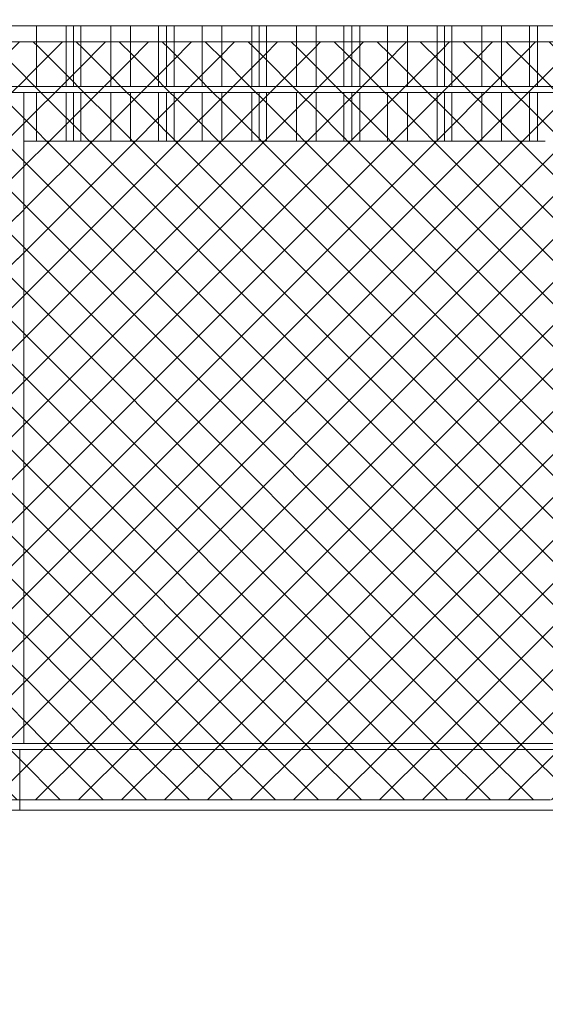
# Model space of a CAD drawing. Header units: millimetres. Extents: x 0 to 1917, y 0 to 847.
# Tile 125 of 230: x 776 to 794, y 681 to 713. Entities that reach past the tile are written whole.
import ezdxf

# ---------------------------------------------------------------- set-up
doc = ezdxf.new("R2010")
doc.units = ezdxf.units.MM
doc.header["$MEASUREMENT"] = 0
doc.set_wipeout_variables(frame=1)
doc.linetypes.add('Wipeout_Contour', pattern=[1000, 0, -1000])
for name, color, linetype in [('Interior - Mobiliário', 7, 'Continuous'), ('Linha & Trama.2D', 7, 'Continuous'), ('Parede.ARQ', 7, 'Continuous')]:
    doc.layers.add(name, color=color, linetype=linetype)

msp = doc.modelspace()

# ---------------------------------------------------------------- wipeouts: each hides what was drawn before it
at = {"color": 254, "linetype": 'Wipeout_Contour', "lineweight": 0, "ltscale": 4263.873719}
msp.add_wipeout([(793.283, 712.888), (793.283, 710.888), (793.543, 710.888), (793.543, 712.888)], dxfattribs=at).dxf.layer = 'Interior - Mobiliário'
at = {"color": 254, "linetype": 'Wipeout_Contour', "lineweight": 0, "ltscale": 4258.535043}
msp.add_wipeout([(793.283, 710.688), (793.283, 709.088), (793.543, 709.088), (793.543, 710.688)], dxfattribs=at).dxf.layer = 'Interior - Mobiliário'
at = {"color": 254, "linetype": 'Wipeout_Contour', "lineweight": 0, "ltscale": 4112.51149}
msp.add_wipeout([(714.718, 689.088), (809.844, 689.088), (809.844, 689.288), (714.718, 689.288)], dxfattribs=at).dxf.layer = 'Interior - Mobiliário'
at = {"color": 254, "linetype": 'Wipeout_Contour', "lineweight": 0, "ltscale": 4074.717182}
msp.add_wipeout([(714.509, 663.088), (809.844, 663.088), (809.844, 687.088), (714.509, 687.088)], dxfattribs=at).dxf.layer = 'Parede.ARQ'

# ---------------------------------------------------------------- next in the draw order: wipeouts: each hides what was drawn before it
at = {"color": 254, "linetype": 'Wipeout_Contour', "lineweight": 0, "ltscale": 4263.099693}
msp.add_wipeout([(793.283, 712.888), (793.023, 712.888), (793.023, 710.888), (793.283, 710.888)], dxfattribs=at).dxf.layer = 'Interior - Mobiliário'
at = {"color": 254, "linetype": 'Wipeout_Contour', "lineweight": 0, "ltscale": 4257.760045}
msp.add_wipeout([(793.023, 709.088), (793.283, 709.088), (793.283, 710.688), (793.023, 710.688)], dxfattribs=at).dxf.layer = 'Interior - Mobiliário'
at = {"color": 254, "linetype": 'Wipeout_Contour', "lineweight": 0, "ltscale": 4179.556482}
msp.add_wipeout([(776.261, 687.088), (796.367, 687.088), (796.367, 689.088), (776.261, 689.088)], dxfattribs=at).dxf.layer = 'Parede.ARQ'

# ---------------------------------------------------------------- next in the draw order: linework, layer by layer
at = {"layer": 'Interior - Mobiliário', "color": 124, "linetype": 'Continuous', "lineweight": 0}
msp.add_line((809.844, 689.088), (714.718, 689.088), dxfattribs=at)
at = {"layer": 'Linha & Trama.2D', "color": 8, "linetype": 'Continuous', "lineweight": 0}
for p, q in [((714.909, 687.428), (789.669, 687.428)), ((789.669, 687.428), (790.582, 687.428)), ((790.582, 687.428), (792.058, 687.428)), ((792.058, 687.428), (793.71, 687.428))]:
    msp.add_line(p, q, dxfattribs=at)
at = {"layer": 'Parede.ARQ', "color": 251, "linetype": 'Continuous', "lineweight": 0}
msp.add_line((776.261, 689.088), (776.261, 687.088), dxfattribs=at)
at = {"layer": 'Parede.ARQ', "color": 7, "linetype": 'Continuous', "lineweight": 0}
msp.add_line((809.844, 687.088), (714.509, 687.088), dxfattribs=at)

# ---------------------------------------------------------------- next in the draw order: wipeouts: each hides what was drawn before it
at = {"color": 254, "linetype": 'Wipeout_Contour', "lineweight": 0, "ltscale": 4261.350958}
msp.add_wipeout([(792.108, 712.888), (792.108, 710.888), (793.023, 710.888), (793.023, 712.888)], dxfattribs=at).dxf.layer = 'Interior - Mobiliário'
at = {"color": 254, "linetype": 'Wipeout_Contour', "lineweight": 0, "ltscale": 4256.009117}
msp.add_wipeout([(792.108, 709.088), (793.023, 709.088), (793.023, 710.688), (792.108, 710.688)], dxfattribs=at).dxf.layer = 'Interior - Mobiliário'

# ---------------------------------------------------------------- next in the draw order: wipeouts: each hides what was drawn before it
at = {"color": 254, "linetype": 'Wipeout_Contour', "lineweight": 0, "ltscale": 4259.02292}
msp.add_wipeout([(792.108, 712.888), (791.458, 712.888), (791.458, 710.888), (792.108, 710.888)], dxfattribs=at).dxf.layer = 'Interior - Mobiliário'
at = {"color": 254, "linetype": 'Wipeout_Contour', "lineweight": 0, "ltscale": 4253.678157}
msp.add_wipeout([(791.458, 709.088), (792.108, 709.088), (792.108, 710.688), (791.458, 710.688)], dxfattribs=at).dxf.layer = 'Interior - Mobiliário'

# ---------------------------------------------------------------- next in the draw order: wipeouts: each hides what was drawn before it
at = {"color": 254, "linetype": 'Wipeout_Contour', "lineweight": 0, "ltscale": 4256.591775}
msp.add_wipeout([(790.473, 712.888), (790.473, 710.888), (791.458, 710.888), (791.458, 712.888)], dxfattribs=at).dxf.layer = 'Interior - Mobiliário'
at = {"color": 254, "linetype": 'Wipeout_Contour', "lineweight": 0, "ltscale": 4251.243955}
msp.add_wipeout([(790.473, 709.088), (791.458, 709.088), (791.458, 710.688), (790.473, 710.688)], dxfattribs=at).dxf.layer = 'Interior - Mobiliário'

# ---------------------------------------------------------------- next in the draw order: wipeouts: each hides what was drawn before it
at = {"color": 254, "linetype": 'Wipeout_Contour', "lineweight": 0, "ltscale": 4254.771195}
msp.add_wipeout([(790.473, 712.888), (790.233, 712.888), (790.233, 710.888), (790.473, 710.888)], dxfattribs=at).dxf.layer = 'Interior - Mobiliário'
at = {"color": 254, "linetype": 'Wipeout_Contour', "lineweight": 0, "ltscale": 4249.421084}
msp.add_wipeout([(790.473, 710.688), (790.233, 710.688), (790.233, 709.088), (790.473, 709.088)], dxfattribs=at).dxf.layer = 'Interior - Mobiliário'

# ---------------------------------------------------------------- next in the draw order: wipeouts: each hides what was drawn before it
at = {"color": 254, "linetype": 'Wipeout_Contour', "lineweight": 0, "ltscale": 4254.057938}
msp.add_wipeout([(789.993, 712.888), (789.993, 710.888), (790.233, 710.888), (790.233, 712.888)], dxfattribs=at).dxf.layer = 'Interior - Mobiliário'
at = {"color": 254, "linetype": 'Wipeout_Contour', "lineweight": 0, "ltscale": 4248.706928}
msp.add_wipeout([(789.993, 710.688), (789.993, 709.088), (790.233, 709.088), (790.233, 710.688)], dxfattribs=at).dxf.layer = 'Interior - Mobiliário'

# ---------------------------------------------------------------- next in the draw order: wipeouts: each hides what was drawn before it
at = {"color": 254, "linetype": 'Wipeout_Contour', "lineweight": 0, "ltscale": 4252.237928}
msp.add_wipeout([(789.008, 712.888), (789.008, 710.888), (789.993, 710.888), (789.993, 712.888)], dxfattribs=at).dxf.layer = 'Interior - Mobiliário'
at = {"color": 254, "linetype": 'Wipeout_Contour', "lineweight": 0, "ltscale": 4246.884625}
msp.add_wipeout([(789.008, 709.088), (789.993, 709.088), (789.993, 710.688), (789.008, 710.688)], dxfattribs=at).dxf.layer = 'Interior - Mobiliário'

# ---------------------------------------------------------------- next in the draw order: wipeouts: each hides what was drawn before it
at = {"color": 254, "linetype": 'Wipeout_Contour', "lineweight": 0, "ltscale": 4249.810009}
msp.add_wipeout([(788.358, 712.888), (788.358, 710.888), (789.008, 710.888), (789.008, 712.888)], dxfattribs=at).dxf.layer = 'Interior - Mobiliário'
at = {"color": 254, "linetype": 'Wipeout_Contour', "lineweight": 0, "ltscale": 4244.453644}
msp.add_wipeout([(788.358, 710.688), (788.358, 709.088), (789.008, 709.088), (789.008, 710.688)], dxfattribs=at).dxf.layer = 'Interior - Mobiliário'

# ---------------------------------------------------------------- next in the draw order: wipeouts: each hides what was drawn before it
at = {"color": 254, "linetype": 'Wipeout_Contour', "lineweight": 0, "ltscale": 4247.487015}
msp.add_wipeout([(787.443, 712.888), (787.443, 710.888), (788.358, 710.888), (788.358, 712.888)], dxfattribs=at).dxf.layer = 'Interior - Mobiliário'
at = {"color": 254, "linetype": 'Wipeout_Contour', "lineweight": 0, "ltscale": 4242.127717}
msp.add_wipeout([(787.443, 709.088), (788.358, 709.088), (788.358, 710.688), (787.443, 710.688)], dxfattribs=at).dxf.layer = 'Interior - Mobiliário'

# ---------------------------------------------------------------- next in the draw order: wipeouts: each hides what was drawn before it
at = {"color": 254, "linetype": 'Wipeout_Contour', "lineweight": 0, "ltscale": 4245.743767}
msp.add_wipeout([(787.183, 712.888), (787.183, 710.888), (787.443, 710.888), (787.443, 712.888)], dxfattribs=at).dxf.layer = 'Interior - Mobiliário'
at = {"color": 254, "linetype": 'Wipeout_Contour', "lineweight": 0, "ltscale": 4240.382266}
msp.add_wipeout([(787.183, 709.088), (787.443, 709.088), (787.443, 710.688), (787.183, 710.688)], dxfattribs=at).dxf.layer = 'Interior - Mobiliário'

# ---------------------------------------------------------------- next in the draw order: wipeouts: each hides what was drawn before it
at = {"color": 254, "linetype": 'Wipeout_Contour', "lineweight": 0, "ltscale": 4244.972411}
msp.add_wipeout([(786.923, 710.888), (787.183, 710.888), (787.183, 712.888), (786.923, 712.888)], dxfattribs=at).dxf.layer = 'Interior - Mobiliário'
at = {"color": 254, "linetype": 'Wipeout_Contour', "lineweight": 0, "ltscale": 4239.609935}
msp.add_wipeout([(786.923, 709.088), (787.183, 709.088), (787.183, 710.688), (786.923, 710.688)], dxfattribs=at).dxf.layer = 'Interior - Mobiliário'

# ---------------------------------------------------------------- next in the draw order: wipeouts: each hides what was drawn before it
at = {"color": 254, "linetype": 'Wipeout_Contour', "lineweight": 0, "ltscale": 4243.229722}
msp.add_wipeout([(786.923, 712.888), (786.008, 712.888), (786.008, 710.888), (786.923, 710.888)], dxfattribs=at).dxf.layer = 'Interior - Mobiliário'
at = {"color": 254, "linetype": 'Wipeout_Contour', "lineweight": 0, "ltscale": 4237.865041}
msp.add_wipeout([(786.008, 709.088), (786.923, 709.088), (786.923, 710.688), (786.008, 710.688)], dxfattribs=at).dxf.layer = 'Interior - Mobiliário'

# ---------------------------------------------------------------- next in the draw order: wipeouts: each hides what was drawn before it
at = {"color": 254, "linetype": 'Wipeout_Contour', "lineweight": 0, "ltscale": 4240.909743}
msp.add_wipeout([(786.008, 712.888), (785.358, 712.888), (785.358, 710.888), (786.008, 710.888)], dxfattribs=at).dxf.layer = 'Interior - Mobiliário'
at = {"color": 254, "linetype": 'Wipeout_Contour', "lineweight": 0, "ltscale": 4235.542124}
msp.add_wipeout([(785.358, 710.688), (785.358, 709.088), (786.008, 709.088), (786.008, 710.688)], dxfattribs=at).dxf.layer = 'Interior - Mobiliário'

# ---------------------------------------------------------------- next in the draw order: wipeouts: each hides what was drawn before it
at = {"color": 254, "linetype": 'Wipeout_Contour', "lineweight": 0, "ltscale": 4238.487032}
msp.add_wipeout([(784.373, 712.888), (784.373, 710.888), (785.358, 710.888), (785.358, 712.888)], dxfattribs=at).dxf.layer = 'Interior - Mobiliário'
at = {"color": 254, "linetype": 'Wipeout_Contour', "lineweight": 0, "ltscale": 4233.116342}
msp.add_wipeout([(785.358, 710.688), (784.373, 710.688), (784.373, 709.088), (785.358, 709.088)], dxfattribs=at).dxf.layer = 'Interior - Mobiliário'

# ---------------------------------------------------------------- next in the draw order: wipeouts: each hides what was drawn before it
at = {"color": 254, "linetype": 'Wipeout_Contour', "lineweight": 0, "ltscale": 4236.672782}
msp.add_wipeout([(784.133, 712.888), (784.133, 710.888), (784.373, 710.888), (784.373, 712.888)], dxfattribs=at).dxf.layer = 'Interior - Mobiliário'
at = {"color": 254, "linetype": 'Wipeout_Contour', "lineweight": 0, "ltscale": 4231.29979}
msp.add_wipeout([(784.133, 709.088), (784.373, 709.088), (784.373, 710.688), (784.133, 710.688)], dxfattribs=at).dxf.layer = 'Interior - Mobiliário'

# ---------------------------------------------------------------- next in the draw order: wipeouts: each hides what was drawn before it
at = {"color": 254, "linetype": 'Wipeout_Contour', "lineweight": 0, "ltscale": 4235.962007}
msp.add_wipeout([(784.133, 712.888), (783.893, 712.888), (783.893, 710.888), (784.133, 710.888)], dxfattribs=at).dxf.layer = 'Interior - Mobiliário'
at = {"color": 254, "linetype": 'Wipeout_Contour', "lineweight": 0, "ltscale": 4230.588111}
msp.add_wipeout([(784.133, 710.688), (783.893, 710.688), (783.893, 709.088), (784.133, 709.088)], dxfattribs=at).dxf.layer = 'Interior - Mobiliário'

# ---------------------------------------------------------------- next in the draw order: wipeouts: each hides what was drawn before it
at = {"color": 254, "linetype": 'Wipeout_Contour', "lineweight": 0, "ltscale": 4234.148338}
msp.add_wipeout([(782.908, 712.888), (782.908, 710.888), (783.893, 710.888), (783.893, 712.888)], dxfattribs=at).dxf.layer = 'Interior - Mobiliário'
at = {"color": 254, "linetype": 'Wipeout_Contour', "lineweight": 0, "ltscale": 4228.772138}
msp.add_wipeout([(782.908, 709.088), (783.893, 709.088), (783.893, 710.688), (782.908, 710.688)], dxfattribs=at).dxf.layer = 'Interior - Mobiliário'

# ---------------------------------------------------------------- next in the draw order: wipeouts: each hides what was drawn before it
at = {"color": 254, "linetype": 'Wipeout_Contour', "lineweight": 0, "ltscale": 4231.728895}
msp.add_wipeout([(782.908, 712.888), (782.258, 712.888), (782.258, 710.888), (782.908, 710.888)], dxfattribs=at).dxf.layer = 'Interior - Mobiliário'
at = {"color": 254, "linetype": 'Wipeout_Contour', "lineweight": 0, "ltscale": 4226.349619}
msp.add_wipeout([(782.258, 710.688), (782.258, 709.088), (782.908, 709.088), (782.908, 710.688)], dxfattribs=at).dxf.layer = 'Interior - Mobiliário'

# ---------------------------------------------------------------- next in the draw order: wipeouts: each hides what was drawn before it
at = {"color": 254, "linetype": 'Wipeout_Contour', "lineweight": 0, "ltscale": 4229.414028}
msp.add_wipeout([(782.258, 712.888), (781.343, 712.888), (781.343, 710.888), (782.258, 710.888)], dxfattribs=at).dxf.layer = 'Interior - Mobiliário'
at = {"color": 254, "linetype": 'Wipeout_Contour', "lineweight": 0, "ltscale": 4224.031804}
msp.add_wipeout([(781.343, 710.688), (781.343, 709.088), (782.258, 709.088), (782.258, 710.688)], dxfattribs=at).dxf.layer = 'Interior - Mobiliário'

# ---------------------------------------------------------------- next in the draw order: wipeouts: each hides what was drawn before it
at = {"color": 254, "linetype": 'Wipeout_Contour', "lineweight": 0, "ltscale": 4227.676889}
msp.add_wipeout([(781.083, 710.888), (781.343, 710.888), (781.343, 712.888), (781.083, 712.888)], dxfattribs=at).dxf.layer = 'Interior - Mobiliário'
at = {"color": 254, "linetype": 'Wipeout_Contour', "lineweight": 0, "ltscale": 4222.292451}
msp.add_wipeout([(781.083, 710.688), (781.083, 709.088), (781.343, 709.088), (781.343, 710.688)], dxfattribs=at).dxf.layer = 'Interior - Mobiliário'

# ---------------------------------------------------------------- next in the draw order: wipeouts: each hides what was drawn before it
at = {"color": 254, "linetype": 'Wipeout_Contour', "lineweight": 0, "ltscale": 4226.908242}
msp.add_wipeout([(781.083, 712.888), (780.823, 712.888), (780.823, 710.888), (781.083, 710.888)], dxfattribs=at).dxf.layer = 'Interior - Mobiliário'
at = {"color": 254, "linetype": 'Wipeout_Contour', "lineweight": 0, "ltscale": 4221.522823}
msp.add_wipeout([(781.083, 710.688), (780.823, 710.688), (780.823, 709.088), (781.083, 709.088)], dxfattribs=at).dxf.layer = 'Interior - Mobiliário'

# ---------------------------------------------------------------- next in the draw order: wipeouts: each hides what was drawn before it
at = {"color": 254, "linetype": 'Wipeout_Contour', "lineweight": 0, "ltscale": 4225.171675}
msp.add_wipeout([(779.908, 712.888), (779.908, 710.888), (780.823, 710.888), (780.823, 712.888)], dxfattribs=at).dxf.layer = 'Interior - Mobiliário'
at = {"color": 254, "linetype": 'Wipeout_Contour', "lineweight": 0, "ltscale": 4219.784039}
msp.add_wipeout([(779.908, 710.688), (779.908, 709.088), (780.823, 709.088), (780.823, 710.688)], dxfattribs=at).dxf.layer = 'Interior - Mobiliário'

# ---------------------------------------------------------------- next in the draw order: wipeouts: each hides what was drawn before it
at = {"color": 254, "linetype": 'Wipeout_Contour', "lineweight": 0, "ltscale": 4222.85986}
msp.add_wipeout([(779.258, 710.888), (779.908, 710.888), (779.908, 712.888), (779.258, 712.888)], dxfattribs=at).dxf.layer = 'Interior - Mobiliário'
at = {"color": 254, "linetype": 'Wipeout_Contour', "lineweight": 0, "ltscale": 4217.469272}
msp.add_wipeout([(779.258, 709.088), (779.908, 709.088), (779.908, 710.688), (779.258, 710.688)], dxfattribs=at).dxf.layer = 'Interior - Mobiliário'

# ---------------------------------------------------------------- next in the draw order: wipeouts: each hides what was drawn before it
at = {"color": 254, "linetype": 'Wipeout_Contour', "lineweight": 0, "ltscale": 4220.44569}
msp.add_wipeout([(778.273, 712.888), (778.273, 710.888), (779.258, 710.888), (779.258, 712.888)], dxfattribs=at).dxf.layer = 'Interior - Mobiliário'
at = {"color": 254, "linetype": 'Wipeout_Contour', "lineweight": 0, "ltscale": 4215.052017}
msp.add_wipeout([(779.258, 710.688), (778.273, 710.688), (778.273, 709.088), (779.258, 709.088)], dxfattribs=at).dxf.layer = 'Interior - Mobiliário'

# ---------------------------------------------------------------- next in the draw order: wipeouts: each hides what was drawn before it
at = {"color": 254, "linetype": 'Wipeout_Contour', "lineweight": 0, "ltscale": 4218.637854}
msp.add_wipeout([(778.033, 712.888), (778.033, 710.888), (778.273, 710.888), (778.273, 712.888)], dxfattribs=at).dxf.layer = 'Interior - Mobiliário'
at = {"color": 254, "linetype": 'Wipeout_Contour', "lineweight": 0, "ltscale": 4213.241864}
msp.add_wipeout([(778.033, 709.088), (778.273, 709.088), (778.273, 710.688), (778.033, 710.688)], dxfattribs=at).dxf.layer = 'Interior - Mobiliário'

# ---------------------------------------------------------------- next in the draw order: wipeouts: each hides what was drawn before it
at = {"color": 254, "linetype": 'Wipeout_Contour', "lineweight": 0, "ltscale": 4217.929594}
msp.add_wipeout([(778.033, 712.888), (777.793, 712.888), (777.793, 710.888), (778.033, 710.888)], dxfattribs=at).dxf.layer = 'Interior - Mobiliário'
at = {"color": 254, "linetype": 'Wipeout_Contour', "lineweight": 0, "ltscale": 4212.532698}
msp.add_wipeout([(778.033, 710.688), (777.793, 710.688), (777.793, 709.088), (778.033, 709.088)], dxfattribs=at).dxf.layer = 'Interior - Mobiliário'

# ---------------------------------------------------------------- next in the draw order: wipeouts: each hides what was drawn before it
at = {"color": 254, "linetype": 'Wipeout_Contour', "lineweight": 0, "ltscale": 4216.12235}
msp.add_wipeout([(776.808, 710.888), (777.793, 710.888), (777.793, 712.888), (776.808, 712.888)], dxfattribs=at).dxf.layer = 'Interior - Mobiliário'
at = {"color": 254, "linetype": 'Wipeout_Contour', "lineweight": 0, "ltscale": 4210.723138}
msp.add_wipeout([(776.808, 709.088), (777.793, 709.088), (777.793, 710.688), (776.808, 710.688)], dxfattribs=at).dxf.layer = 'Interior - Mobiliário'

# ---------------------------------------------------------------- next in the draw order: wipeouts: each hides what was drawn before it
at = {"color": 254, "linetype": 'Wipeout_Contour', "lineweight": 0, "ltscale": 4213.711485}
msp.add_wipeout([(776.158, 712.888), (776.158, 710.888), (776.808, 710.888), (776.808, 712.888)], dxfattribs=at).dxf.layer = 'Interior - Mobiliário'
at = {"color": 254, "linetype": 'Wipeout_Contour', "lineweight": 0, "ltscale": 4208.655705}
msp.add_wipeout([(776.393, 709.088), (776.808, 709.088), (776.808, 710.688), (776.393, 710.688)], dxfattribs=at).dxf.layer = 'Interior - Mobiliário'

# ---------------------------------------------------------------- next in the draw order: linework, layer by layer
at = {"layer": 'Linha & Trama.2D', "color": 8, "linetype": 'Continuous', "lineweight": 0}
msp.add_line((811.858, 712.361), (714.909, 712.361), dxfattribs=at)

# ---------------------------------------------------------------- next in the draw order: wipeouts: each hides what was drawn before it
at = {"color": 254, "linetype": 'Wipeout_Contour', "lineweight": 0, "ltscale": 4219.106277}
msp.add_wipeout([(837.699, 713.088), (714.718, 713.088), (714.718, 712.888), (837.699, 712.888)], dxfattribs=at).dxf.layer = 'Interior - Mobiliário'
at = {"color": 254, "linetype": 'Wipeout_Contour', "lineweight": 0, "ltscale": 4213.151831}
msp.add_wipeout([(714.718, 710.888), (714.718, 710.688), (837.699, 710.688), (837.699, 710.888)], dxfattribs=at).dxf.layer = 'Interior - Mobiliário'

# ---------------------------------------------------------------- next in the draw order: linework, layer by layer
at = {"layer": 'Interior - Mobiliário', "color": 124, "linetype": 'Continuous', "lineweight": 0}
for p, q in [((837.699, 712.888), (714.718, 712.888)), ((837.699, 710.888), (714.718, 710.888))]:
    msp.add_line(p, q, dxfattribs=at)
at = {"layer": 'Interior - Mobiliário', "color": 102, "linetype": 'Continuous', "lineweight": 0}
for p, q in [((776.808, 710.888), (776.808, 712.888)), ((777.793, 710.888), (777.793, 712.888)), ((778.033, 710.888), (778.033, 712.888)), ((778.273, 710.888), (778.273, 712.888)), ((779.258, 710.888), (779.258, 712.888)), ((779.908, 710.888), (779.908, 712.888)), ((780.823, 710.888), (780.823, 712.888)), ((781.083, 710.888), (781.083, 712.888)), ((781.343, 710.888), (781.343, 712.888)), ((782.258, 710.888), (782.258, 712.888)), ((782.908, 710.888), (782.908, 712.888)), ((783.893, 710.888), (783.893, 712.888)), ((784.133, 710.888), (784.133, 712.888)), ((784.373, 710.888), (784.373, 712.888)), ((785.358, 710.888), (785.358, 712.888)), ((786.008, 710.888), (786.008, 712.888)), ((786.923, 710.888), (786.923, 712.888)), ((787.183, 710.888), (787.183, 712.888)), ((787.443, 710.888), (787.443, 712.888)), ((788.358, 710.888), (788.358, 712.888)), ((789.008, 710.888), (789.008, 712.888)), ((789.993, 710.888), (789.993, 712.888)), ((790.233, 710.888), (790.233, 712.888)), ((790.473, 710.888), (790.473, 712.888)), ((791.458, 710.888), (791.458, 712.888)), ((792.108, 710.888), (792.108, 712.888)), ((793.023, 710.888), (793.023, 712.888)), ((793.283, 710.888), (793.283, 712.888))]:
    msp.add_line(p, q, dxfattribs=at)

# ---------------------------------------------------------------- next in the draw order: wipeouts: each hides what was drawn before it
at = {"color": 254, "linetype": 'Wipeout_Contour', "lineweight": 0, "ltscale": 4181.236835}
msp.add_wipeout([(776.393, 689.288), (776.393, 710.688), (776.193, 710.688), (776.193, 689.288)], dxfattribs=at).dxf.layer = 'Interior - Mobiliário'

# ---------------------------------------------------------------- next in the draw order: linework, layer by layer
at = {"layer": 'Interior - Mobiliário', "color": 124, "linetype": 'Continuous', "lineweight": 0}
msp.add_line((837.699, 710.688), (714.718, 710.688), dxfattribs=at)

# ---------------------------------------------------------------- next in the draw order: wipeouts: each hides what was drawn before it
at = {"color": 254, "linetype": 'Wipeout_Contour', "lineweight": 0, "ltscale": 4209.220129}
msp.add_wipeout([(796.367, 709.088), (776.393, 709.088), (776.393, 689.288), (796.367, 689.288)], dxfattribs=at).dxf.layer = 'Parede.ARQ'

# ---------------------------------------------------------------- next in the draw order: hatches: boundary and pattern name
at = {"layer": 'Linha & Trama.2D', "linetype": 'Continuous', "lineweight": 0}
h = msp.add_hatch(dxfattribs=at)
h.set_pattern_fill('GRELHA_5X5_DIAGONAL_0002', color=30, style=0, pattern_type=2)
h.set_pattern_definition([(45, (640.7151, 663.0876), (-0.707107, 0.707107), []), (135, (640.7151, 663.0876), (0.707107, 0.707107), [])])
h.paths.add_polyline_path([(714.909, 687.428), (789.669, 687.428), (790.582, 687.428), (792.058, 687.428), (793.71, 687.428), (795.381, 687.428), (797.183, 687.428), (810.844, 687.428), (810.844, 705.135), (837.29, 705.135), (837.29, 712.361), (811.858, 712.361), (714.909, 712.361)])

# ---------------------------------------------------------------- next in the draw order: linework, layer by layer
at = {"layer": 'Interior - Mobiliário', "color": 124, "linetype": 'Continuous', "lineweight": 0}
for p, q in [((776.393, 689.288), (776.393, 710.688)), ((809.844, 689.288), (714.718, 689.288))]:
    msp.add_line(p, q, dxfattribs=at)
at = {"layer": 'Interior - Mobiliário', "color": 102, "linetype": 'Continuous', "lineweight": 0}
for p, q in [((776.808, 709.088), (776.808, 710.688)), ((777.793, 709.088), (777.793, 710.688)), ((778.033, 709.088), (778.033, 710.688)), ((778.273, 709.088), (778.273, 710.688)), ((779.258, 709.088), (779.258, 710.688)), ((779.908, 709.088), (779.908, 710.688)), ((780.823, 709.088), (780.823, 710.688)), ((781.083, 709.088), (781.083, 710.688)), ((781.343, 709.088), (781.343, 710.688)), ((782.258, 709.088), (782.258, 710.688)), ((782.908, 709.088), (782.908, 710.688)), ((783.893, 709.088), (783.893, 710.688)), ((784.133, 709.088), (784.133, 710.688)), ((784.373, 709.088), (784.373, 710.688)), ((785.358, 709.088), (785.358, 710.688)), ((786.008, 709.088), (786.008, 710.688)), ((786.923, 709.088), (786.923, 710.688)), ((787.183, 709.088), (787.183, 710.688)), ((787.443, 709.088), (787.443, 710.688)), ((788.358, 709.088), (788.358, 710.688)), ((789.008, 709.088), (789.008, 710.688)), ((789.993, 709.088), (789.993, 710.688)), ((790.233, 709.088), (790.233, 710.688)), ((790.473, 709.088), (790.473, 710.688)), ((791.458, 709.088), (791.458, 710.688)), ((792.108, 709.088), (792.108, 710.688)), ((793.023, 709.088), (793.023, 710.688)), ((793.283, 709.088), (793.283, 710.688)), ((776.808, 709.088), (776.393, 709.088)), ((777.793, 709.088), (776.808, 709.088)), ((778.033, 709.088), (777.793, 709.088)), ((778.273, 709.088), (778.033, 709.088)), ((779.258, 709.088), (778.273, 709.088)), ((779.908, 709.088), (779.258, 709.088)), ((780.823, 709.088), (779.908, 709.088)), ((781.083, 709.088), (780.823, 709.088)), ((781.343, 709.088), (781.083, 709.088)), ((782.258, 709.088), (781.343, 709.088)), ((782.908, 709.088), (782.258, 709.088)), ((783.893, 709.088), (782.908, 709.088)), ((784.133, 709.088), (783.893, 709.088)), ((784.373, 709.088), (784.133, 709.088)), ((785.358, 709.088), (784.373, 709.088)), ((786.008, 709.088), (785.358, 709.088)), ((786.923, 709.088), (786.008, 709.088)), ((787.183, 709.088), (786.923, 709.088)), ((787.443, 709.088), (787.183, 709.088)), ((788.358, 709.088), (787.443, 709.088)), ((789.008, 709.088), (788.358, 709.088)), ((789.993, 709.088), (789.008, 709.088)), ((790.233, 709.088), (789.993, 709.088)), ((790.473, 709.088), (790.233, 709.088)), ((791.458, 709.088), (790.473, 709.088)), ((792.108, 709.088), (791.458, 709.088)), ((793.023, 709.088), (792.108, 709.088)), ((793.283, 709.088), (793.023, 709.088)), ((793.543, 709.088), (793.283, 709.088))]:
    msp.add_line(p, q, dxfattribs=at)

doc.saveas('drawing.dxf')
